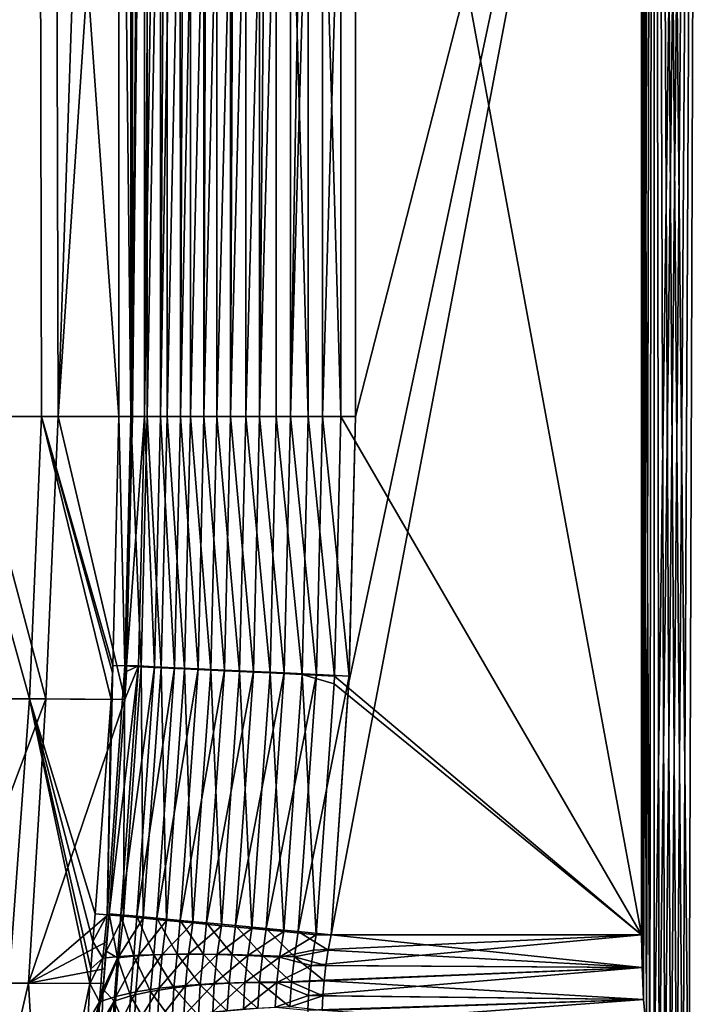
# Model space of a CAD drawing. Header units: millimetres. Extents: x -17.6 to 34.9, y -55.1 to 0.
# Tile 87 of 94: x 14.5 to 17.4, y -14.3 to -10.1. Entities that reach past the tile are written whole.
import ezdxf

# ---------------------------------------------------------------- set-up
doc = ezdxf.new("R2010")
doc.units = ezdxf.units.MM
doc.header["$LTSCALE"] = 38.447787
for name, color, linetype in [('14', 7, 'CONTINUOUS'), ('30', 7, 'CONTINUOUS'), ('31', 7, 'CONTINUOUS'), ('33', 7, 'CONTINUOUS'), ('36', 7, 'CONTINUOUS'), ('37', 7, 'CONTINUOUS'), ('4', 7, 'CONTINUOUS'), ('41', 7, 'CONTINUOUS'), ('44', 7, 'CONTINUOUS'), ('45', 7, 'CONTINUOUS'), ('6', 7, 'CONTINUOUS'), ('8', 7, 'CONTINUOUS'), ('9', 7, 'CONTINUOUS')]:
    doc.layers.add(name, color=color, linetype=linetype)

msp = doc.modelspace()

# ---------------------------------------------------------------- linework, layer by layer
at = {"layer": '14', "linetype": 'Continuous'}
for points in [[(14.1776, -11.7793, 6.5271), (14.1013, -12.9887, 6.6161), (14.515, -12.9887, 5.6678), (14.1776, -11.7793, 6.5271)], [(14.5665, -11.7793, 5.6217), (14.1776, -11.7793, 6.5271), (14.515, -12.9887, 5.6678), (14.5665, -11.7793, 5.6217)], [(14.2617, -11.7793, -6.544), (14.5852, -12.9887, -5.6878), (14.1816, -12.9887, -6.6448), (14.2617, -11.7793, -6.544)], [(14.2617, -11.7793, -6.544), (14.6382, -11.7793, -5.6358), (14.5852, -12.9887, -5.6878), (14.2617, -11.7793, -6.544)], [(14.5665, -11.7793, 5.6217), (14.515, -12.9887, 5.6678), (14.8651, -12.9917, 4.6935), (14.5665, -11.7793, 5.6217)], [(14.8978, -11.7793, 4.6937), (14.5665, -11.7793, 5.6217), (14.8724, -12.8466, 4.6936), (14.8978, -11.7793, 4.6937)], [(14.5665, -11.7793, 5.6217), (14.8651, -12.9917, 4.6935), (14.8709, -12.8778, 4.6935), (14.5665, -11.7793, 5.6217)], [(14.8724, -12.8466, 4.6936), (14.5665, -11.7793, 5.6217), (14.8709, -12.8778, 4.6935), (14.8724, -12.8466, 4.6936)], [(14.6382, -11.7793, -5.6358), (14.9244, -12.9913, -4.7055), (14.5852, -12.9887, -5.6878), (14.6382, -11.7793, -5.6358)], [(14.6382, -11.7793, -5.6358), (14.9569, -11.7793, -4.7057), (14.9244, -12.9913, -4.7055), (14.6382, -11.7793, -5.6358)], [(14.9244, -12.9913, -4.7055), (14.9569, -11.7793, -4.7057), (14.9317, -12.8463, -4.7056), (14.9244, -12.9913, -4.7055)], [(14.9305, -12.8717, -4.7056), (14.9244, -12.9913, -4.7055), (14.9317, -12.8463, -4.7056), (14.9305, -12.8717, -4.7056)], [(14.1013, -12.9887, 6.6161), (14.4267, -14.2083, 5.6347), (14.515, -12.9887, 5.6678), (14.1013, -12.9887, 6.6161)], [(14.1816, -12.9887, -6.6448), (14.5852, -12.9887, -5.6878), (14.1283, -14.2083, -6.5349), (14.1816, -12.9887, -6.6448)], [(14.1283, -14.2083, -6.5349), (14.5852, -12.9887, -5.6878), (14.5108, -14.2083, -5.6183), (14.1283, -14.2083, -6.5349)], [(14.4267, -14.2083, 5.6347), (14.7737, -14.2091, 4.6696), (14.515, -12.9887, 5.6678), (14.4267, -14.2083, 5.6347)], [(14.5852, -12.9887, -5.6878), (14.9244, -12.9913, -4.7055), (14.5108, -14.2083, -5.6183), (14.5852, -12.9887, -5.6878)], [(14.9244, -12.9913, -4.7055), (14.8562, -13.9112, -4.7049), (14.5108, -14.2083, -5.6183), (14.9244, -12.9913, -4.7055)], [(14.515, -12.9887, 5.6678), (14.7737, -14.2091, 4.6696), (14.7777, -14.1464, 4.6782), (14.515, -12.9887, 5.6678)], [(14.8651, -12.9917, 4.6935), (14.515, -12.9887, 5.6678), (14.7966, -13.9112, 4.6929), (14.8651, -12.9917, 4.6935)], [(14.7966, -13.9112, 4.6929), (14.515, -12.9887, 5.6678), (14.7863, -14.0298, 4.6889), (14.7966, -13.9112, 4.6929)], [(14.7863, -14.0298, 4.6889), (14.515, -12.9887, 5.6678), (14.7777, -14.1464, 4.6782), (14.7863, -14.0298, 4.6889)], [(14.5108, -14.2083, -5.6183), (14.8562, -13.9112, -4.7049), (14.8458, -14.0299, -4.7009), (14.5108, -14.2083, -5.6183)], [(14.8371, -14.1467, -4.6902), (14.5108, -14.2083, -5.6183), (14.8458, -14.0299, -4.7009), (14.8371, -14.1467, -4.6902)], [(14.8331, -14.2091, -4.6817), (14.5108, -14.2083, -5.6183), (14.8371, -14.1467, -4.6902), (14.8331, -14.2091, -4.6817)], [(14.2267, -15.4214, -5.9099), (14.1283, -14.2083, -6.5349), (14.5108, -14.2083, -5.6183), (14.2267, -15.4214, -5.9099)], [(14.1663, -15.4214, 5.8557), (14.524, -15.4214, 4.9207), (14.4267, -14.2083, 5.6347), (14.1663, -15.4214, 5.8557)], [(14.5806, -15.4214, -4.9539), (14.2267, -15.4214, -5.9099), (14.5108, -14.2083, -5.6183), (14.5806, -15.4214, -4.9539)], [(14.4267, -14.2083, 5.6347), (14.524, -15.4214, 4.9207), (14.7737, -14.2091, 4.6696), (14.4267, -14.2083, 5.6347)], [(14.5806, -15.4214, -4.9539), (14.5108, -14.2083, -5.6183), (14.8331, -14.2091, -4.6817), (14.5806, -15.4214, -4.9539)], [(14.7737, -14.2091, 4.6696), (14.524, -15.4214, 4.9207), (14.7657, -14.3736, 4.637), (14.7737, -14.2091, 4.6696)], [(14.5806, -15.4214, -4.9539), (14.8331, -14.2091, -4.6817), (14.8316, -14.2338, -4.6777), (14.5806, -15.4214, -4.9539)], [(14.5806, -15.4214, -4.9539), (14.8316, -14.2338, -4.6777), (14.8247, -14.3744, -4.6489), (14.5806, -15.4214, -4.9539)]]:
    msp.add_3dface(points, dxfattribs=at)
at = {"layer": '30', "linetype": 'Continuous'}
for points in [[(14.8978, -7, 4.6937), (14.8978, -11.7793, 4.6937), (14.9498, -11.7793, 4.5639), (14.8978, -7, 4.6937)], [(14.8978, -7, 4.6937), (14.9498, -11.7793, 4.5639), (14.9494, -7, 4.5648), (14.8978, -7, 4.6937)], [(14.9494, -7, 4.5648), (14.9498, -11.7793, 4.5639), (15.0189, -7, 4.4433), (14.9494, -7, 4.5648)], [(14.9498, -11.7793, 4.5639), (15.0194, -11.7793, 4.4426), (15.0189, -7, 4.4433), (14.9498, -11.7793, 4.5639)], [(15.0189, -7, 4.4433), (15.0194, -11.7793, 4.4426), (15.1048, -7, 4.3328), (15.0189, -7, 4.4433)], [(15.0194, -11.7793, 4.4426), (15.1053, -11.7793, 4.3323), (15.1048, -7, 4.3328), (15.0194, -11.7793, 4.4426)], [(15.1048, -7, 4.3328), (15.1053, -11.7793, 4.3323), (15.2053, -7, 4.2353), (15.1048, -7, 4.3328)], [(15.1053, -11.7793, 4.3323), (15.2057, -11.7793, 4.235), (15.2053, -7, 4.2353), (15.1053, -11.7793, 4.3323)], [(15.2053, -7, 4.2353), (15.2057, -11.7793, 4.235), (15.3183, -7, 4.1528), (15.2053, -7, 4.2353)], [(15.2057, -11.7793, 4.235), (15.3187, -11.7793, 4.1526), (15.3183, -7, 4.1528), (15.2057, -11.7793, 4.235)], [(15.3183, -7, 4.1528), (15.3187, -11.7793, 4.1526), (15.4418, -7, 4.087), (15.3183, -7, 4.1528)], [(15.3187, -11.7793, 4.1526), (15.4421, -11.7793, 4.0868), (15.4418, -7, 4.087), (15.3187, -11.7793, 4.1526)], [(15.4418, -7, 4.087), (15.4421, -11.7793, 4.0868), (15.5733, -7, 4.039), (15.4418, -7, 4.087)], [(15.4421, -11.7793, 4.0868), (15.5734, -11.7793, 4.0389), (15.5733, -7, 4.039), (15.4421, -11.7793, 4.0868)], [(15.5734, -11.7793, 4.0389), (15.7102, -11.7793, 4.0098), (15.5733, -7, 4.039), (15.5734, -11.7793, 4.0389)], [(15.5733, -7, 4.039), (15.7102, -11.7793, 4.0098), (15.7102, -7, 4.0098), (15.5733, -7, 4.039)], [(15.8497, -11.7793, 4), (15.8497, -7, 4), (15.7102, -7, 4.0098), (15.8497, -11.7793, 4)], [(15.7102, -11.7793, 4.0098), (15.8497, -11.7793, 4), (15.7102, -7, 4.0098), (15.7102, -11.7793, 4.0098)]]:
    msp.add_3dface(points, dxfattribs=at)
at = {"layer": '31', "linetype": 'Continuous'}
for points in [[(14.8978, -11.7793, 4.6937), (14.8724, -12.8466, 4.6936), (14.9245, -12.8481, 4.5638), (14.8978, -11.7793, 4.6937)], [(14.9498, -11.7793, 4.5639), (14.8978, -11.7793, 4.6937), (14.9245, -12.8481, 4.5638), (14.9498, -11.7793, 4.5639)], [(14.9498, -11.7793, 4.5639), (14.9245, -12.8481, 4.5638), (14.994, -12.8515, 4.4425), (14.9498, -11.7793, 4.5639)], [(15.0194, -11.7793, 4.4426), (14.9498, -11.7793, 4.5639), (14.994, -12.8515, 4.4425), (15.0194, -11.7793, 4.4426)], [(15.0194, -11.7793, 4.4426), (14.994, -12.8515, 4.4425), (15.0798, -12.8555, 4.3322), (15.0194, -11.7793, 4.4426)], [(15.1053, -11.7793, 4.3323), (15.0194, -11.7793, 4.4426), (15.0798, -12.8555, 4.3322), (15.1053, -11.7793, 4.3323)], [(15.1053, -11.7793, 4.3323), (15.0798, -12.8555, 4.3322), (15.1801, -12.8603, 4.2349), (15.1053, -11.7793, 4.3323)], [(15.2057, -11.7793, 4.235), (15.1053, -11.7793, 4.3323), (15.1801, -12.8603, 4.2349), (15.2057, -11.7793, 4.235)], [(15.2057, -11.7793, 4.235), (15.1801, -12.8603, 4.2349), (15.2929, -12.8657, 4.1526), (15.2057, -11.7793, 4.235)], [(15.3187, -11.7793, 4.1526), (15.2057, -11.7793, 4.235), (15.2929, -12.8657, 4.1526), (15.3187, -11.7793, 4.1526)], [(15.3187, -11.7793, 4.1526), (15.2929, -12.8657, 4.1526), (15.4162, -12.8715, 4.0868), (15.3187, -11.7793, 4.1526)], [(15.4421, -11.7793, 4.0868), (15.3187, -11.7793, 4.1526), (15.4162, -12.8715, 4.0868), (15.4421, -11.7793, 4.0868)], [(15.4421, -11.7793, 4.0868), (15.4162, -12.8715, 4.0868), (15.5474, -12.8777, 4.0389), (15.4421, -11.7793, 4.0868)], [(15.5734, -11.7793, 4.0389), (15.4421, -11.7793, 4.0868), (15.5474, -12.8777, 4.0389), (15.5734, -11.7793, 4.0389)], [(15.5734, -11.7793, 4.0389), (15.5474, -12.8777, 4.0389), (15.684, -12.8842, 4.0098), (15.5734, -11.7793, 4.0389)], [(15.7102, -11.7793, 4.0098), (15.5734, -11.7793, 4.0389), (15.684, -12.8842, 4.0098), (15.7102, -11.7793, 4.0098)], [(15.8232, -12.8919, 4), (15.7102, -11.7793, 4.0098), (15.684, -12.8842, 4.0098), (15.8232, -12.8919, 4)], [(15.8232, -12.8919, 4), (15.8497, -11.7793, 4), (15.7102, -11.7793, 4.0098), (15.8232, -12.8919, 4)], [(14.8724, -12.8466, 4.6936), (14.8709, -12.8778, 4.6935), (14.8482, -13.9146, 4.564), (14.8724, -12.8466, 4.6936)], [(14.9245, -12.8481, 4.5638), (14.8724, -12.8466, 4.6936), (14.8482, -13.9146, 4.564), (14.9245, -12.8481, 4.5638)], [(14.9176, -13.9212, 4.4427), (14.9245, -12.8481, 4.5638), (14.8482, -13.9146, 4.564), (14.9176, -13.9212, 4.4427)], [(14.994, -12.8515, 4.4425), (14.9245, -12.8481, 4.5638), (14.9176, -13.9212, 4.4427), (14.994, -12.8515, 4.4425)], [(15.003, -13.9294, 4.3323), (14.994, -12.8515, 4.4425), (14.9176, -13.9212, 4.4427), (15.003, -13.9294, 4.3323)], [(15.0798, -12.8555, 4.3322), (14.994, -12.8515, 4.4425), (15.003, -13.9294, 4.3323), (15.0798, -12.8555, 4.3322)], [(15.103, -13.9389, 4.235), (15.0798, -12.8555, 4.3322), (15.003, -13.9294, 4.3323), (15.103, -13.9389, 4.235)], [(15.1801, -12.8603, 4.2349), (15.0798, -12.8555, 4.3322), (15.103, -13.9389, 4.235), (15.1801, -12.8603, 4.2349)], [(15.2156, -13.9496, 4.1526), (15.1801, -12.8603, 4.2349), (15.103, -13.9389, 4.235), (15.2156, -13.9496, 4.1526)], [(15.2929, -12.8657, 4.1526), (15.1801, -12.8603, 4.2349), (15.2156, -13.9496, 4.1526), (15.2929, -12.8657, 4.1526)], [(15.3384, -13.9613, 4.0868), (15.2929, -12.8657, 4.1526), (15.2156, -13.9496, 4.1526), (15.3384, -13.9613, 4.0868)], [(15.4162, -12.8715, 4.0868), (15.2929, -12.8657, 4.1526), (15.3384, -13.9613, 4.0868), (15.4162, -12.8715, 4.0868)], [(15.4692, -13.9738, 4.0389), (15.4162, -12.8715, 4.0868), (15.3384, -13.9613, 4.0868), (15.4692, -13.9738, 4.0389)], [(15.5474, -12.8777, 4.0389), (15.4162, -12.8715, 4.0868), (15.4692, -13.9738, 4.0389), (15.5474, -12.8777, 4.0389)], [(14.8709, -12.8778, 4.6935), (14.8651, -12.9917, 4.6935), (14.8482, -13.9146, 4.564), (14.8709, -12.8778, 4.6935)], [(15.6054, -13.9868, 4.0098), (15.5474, -12.8777, 4.0389), (15.4692, -13.9738, 4.0389), (15.6054, -13.9868, 4.0098)], [(15.684, -12.8842, 4.0098), (15.5474, -12.8777, 4.0389), (15.6054, -13.9868, 4.0098), (15.684, -12.8842, 4.0098)], [(15.7449, -14, 4), (15.684, -12.8842, 4.0098), (15.6054, -13.9868, 4.0098), (15.7449, -14, 4)], [(15.7449, -14, 4), (15.8216, -12.925, 4), (15.684, -12.8842, 4.0098), (15.7449, -14, 4)], [(15.8216, -12.925, 4), (15.8232, -12.8919, 4), (15.684, -12.8842, 4.0098), (15.8216, -12.925, 4)], [(14.8651, -12.9917, 4.6935), (14.7966, -13.9112, 4.6929), (14.8482, -13.9146, 4.564), (14.8651, -12.9917, 4.6935)]]:
    msp.add_3dface(points, dxfattribs=at)
at = {"layer": '33', "linetype": 'Continuous'}
for points in [[(15.8082, -14, -4), (17.1417, -14.1404, -3.9903), (15.7959, -14.0663, -3.9978), (15.8082, -14, -4)], [(17.1394, -14, -4), (17.1417, -14.1404, -3.9903), (15.8082, -14, -4), (17.1394, -14, -4)], [(15.7959, -14.0663, -3.9978), (17.1417, -14.1404, -3.9903), (15.7864, -14.1322, -3.9912), (15.7959, -14.0663, -3.9978)], [(15.7864, -14.1322, -3.9912), (17.1417, -14.1404, -3.9903), (15.7789, -14.1974, -3.9803), (15.7864, -14.1322, -3.9912)], [(17.1417, -14.1404, -3.9903), (17.1486, -14.2776, -3.9606), (15.7789, -14.1974, -3.9803), (17.1417, -14.1404, -3.9903)], [(15.7789, -14.1974, -3.9803), (17.1486, -14.2776, -3.9606), (15.7735, -14.2615, -3.9652), (15.7789, -14.1974, -3.9803)], [(15.7735, -14.2615, -3.9652), (17.1486, -14.2776, -3.9606), (15.7701, -14.3244, -3.9459), (15.7735, -14.2615, -3.9652)], [(17.1486, -14.2776, -3.9606), (17.1601, -14.413, -3.9104), (15.7701, -14.3244, -3.9459), (17.1486, -14.2776, -3.9606)]]:
    msp.add_3dface(points, dxfattribs=at)
at = {"layer": '36', "linetype": 'Continuous'}
for points in [[(14.9317, -12.8463, -4.7056), (14.9569, -11.7793, -4.7057), (15.0079, -11.7793, -4.574), (14.9317, -12.8463, -4.7056)], [(14.9317, -12.8463, -4.7056), (15.0079, -11.7793, -4.574), (14.9827, -12.8481, -4.5739), (14.9317, -12.8463, -4.7056)], [(14.9827, -12.8481, -4.5739), (15.0079, -11.7793, -4.574), (15.0517, -12.8514, -4.4507), (14.9827, -12.8481, -4.5739)], [(15.0079, -11.7793, -4.574), (15.077, -11.7793, -4.4508), (15.0517, -12.8514, -4.4507), (15.0079, -11.7793, -4.574)], [(15.0517, -12.8514, -4.4507), (15.077, -11.7793, -4.4508), (15.1373, -12.8554, -4.3385), (15.0517, -12.8514, -4.4507)], [(15.077, -11.7793, -4.4508), (15.1627, -11.7793, -4.3386), (15.1373, -12.8554, -4.3385), (15.077, -11.7793, -4.4508)], [(15.1373, -12.8554, -4.3385), (15.1627, -11.7793, -4.3386), (15.2378, -12.8602, -4.2394), (15.1373, -12.8554, -4.3385)], [(15.1627, -11.7793, -4.3386), (15.2633, -11.7793, -4.2395), (15.2378, -12.8602, -4.2394), (15.1627, -11.7793, -4.3386)], [(15.2378, -12.8602, -4.2394), (15.2633, -11.7793, -4.2395), (15.3513, -12.8656, -4.1556), (15.2378, -12.8602, -4.2394)], [(15.2633, -11.7793, -4.2395), (15.3769, -11.7793, -4.1556), (15.3513, -12.8656, -4.1556), (15.2633, -11.7793, -4.2395)], [(15.3513, -12.8656, -4.1556), (15.3769, -11.7793, -4.1556), (15.4754, -12.8714, -4.0885), (15.3513, -12.8656, -4.1556)], [(15.3769, -11.7793, -4.1556), (15.5012, -11.7793, -4.0886), (15.4754, -12.8714, -4.0885), (15.3769, -11.7793, -4.1556)], [(15.4754, -12.8714, -4.0885), (15.5012, -11.7793, -4.0886), (15.6078, -12.8777, -4.0397), (15.4754, -12.8714, -4.0885)], [(15.5012, -11.7793, -4.0886), (15.6337, -11.7793, -4.0397), (15.6078, -12.8777, -4.0397), (15.5012, -11.7793, -4.0886)], [(15.6078, -12.8777, -4.0397), (15.6337, -11.7793, -4.0397), (15.7457, -12.8842, -4.01), (15.6078, -12.8777, -4.0397)], [(15.6337, -11.7793, -4.0397), (15.7718, -11.7793, -4.01), (15.7457, -12.8842, -4.01), (15.6337, -11.7793, -4.0397)], [(15.7718, -11.7793, -4.01), (15.8863, -12.8915, -4), (15.7457, -12.8842, -4.01), (15.7718, -11.7793, -4.01)], [(15.9127, -11.7793, -4), (15.8863, -12.8915, -4), (15.7718, -11.7793, -4.01), (15.9127, -11.7793, -4)], [(14.8562, -13.9112, -4.7049), (14.9244, -12.9913, -4.7055), (14.9827, -12.8481, -4.5739), (14.8562, -13.9112, -4.7049)], [(14.8562, -13.9112, -4.7049), (14.9827, -12.8481, -4.5739), (14.9071, -13.9146, -4.5735), (14.8562, -13.9112, -4.7049)], [(14.9827, -12.8481, -4.5739), (15.0517, -12.8514, -4.4507), (14.9071, -13.9146, -4.5735), (14.9827, -12.8481, -4.5739)], [(14.9071, -13.9146, -4.5735), (15.0517, -12.8514, -4.4507), (14.9758, -13.9211, -4.4504), (14.9071, -13.9146, -4.5735)], [(14.9244, -12.9913, -4.7055), (14.9305, -12.8717, -4.7056), (14.9827, -12.8481, -4.5739), (14.9244, -12.9913, -4.7055)], [(14.9305, -12.8717, -4.7056), (14.9317, -12.8463, -4.7056), (14.9827, -12.8481, -4.5739), (14.9305, -12.8717, -4.7056)], [(15.0517, -12.8514, -4.4507), (15.1373, -12.8554, -4.3385), (14.9758, -13.9211, -4.4504), (15.0517, -12.8514, -4.4507)], [(14.9758, -13.9211, -4.4504), (15.1373, -12.8554, -4.3385), (15.0612, -13.9292, -4.3383), (14.9758, -13.9211, -4.4504)], [(15.1373, -12.8554, -4.3385), (15.2378, -12.8602, -4.2394), (15.0612, -13.9292, -4.3383), (15.1373, -12.8554, -4.3385)], [(15.0612, -13.9292, -4.3383), (15.2378, -12.8602, -4.2394), (15.1614, -13.9387, -4.2393), (15.0612, -13.9292, -4.3383)], [(15.2378, -12.8602, -4.2394), (15.3513, -12.8656, -4.1556), (15.1614, -13.9387, -4.2393), (15.2378, -12.8602, -4.2394)], [(15.1614, -13.9387, -4.2393), (15.3513, -12.8656, -4.1556), (15.2744, -13.9494, -4.1555), (15.1614, -13.9387, -4.2393)], [(15.3513, -12.8656, -4.1556), (15.4754, -12.8714, -4.0885), (15.2744, -13.9494, -4.1555), (15.3513, -12.8656, -4.1556)], [(15.2744, -13.9494, -4.1555), (15.4754, -12.8714, -4.0885), (15.3981, -13.9611, -4.0885), (15.2744, -13.9494, -4.1555)], [(15.4754, -12.8714, -4.0885), (15.6078, -12.8777, -4.0397), (15.3981, -13.9611, -4.0885), (15.4754, -12.8714, -4.0885)], [(15.3981, -13.9611, -4.0885), (15.6078, -12.8777, -4.0397), (15.53, -13.9737, -4.0397), (15.3981, -13.9611, -4.0885)], [(15.6078, -12.8777, -4.0397), (15.7457, -12.8842, -4.01), (15.53, -13.9737, -4.0397), (15.6078, -12.8777, -4.0397)], [(15.53, -13.9737, -4.0397), (15.7457, -12.8842, -4.01), (15.6674, -13.9867, -4.01), (15.53, -13.9737, -4.0397)], [(15.7457, -12.8842, -4.01), (15.8863, -12.8915, -4), (15.6674, -13.9867, -4.01), (15.7457, -12.8842, -4.01)], [(15.8863, -12.8915, -4), (15.8082, -14, -4), (15.6674, -13.9867, -4.01), (15.8863, -12.8915, -4)], [(15.8082, -14, -4), (15.8863, -12.8915, -4), (15.885, -12.9184, -4), (15.8082, -14, -4)]]:
    msp.add_3dface(points, dxfattribs=at)
at = {"layer": '37', "linetype": 'Continuous'}
for points in [[(14.9569, -11.7793, -4.7057), (14.9569, -7, -4.7057), (14.9929, -7, -4.6074), (14.9569, -11.7793, -4.7057)], [(15.0079, -11.7793, -4.574), (14.9569, -11.7793, -4.7057), (15.0071, -7, -4.5758), (15.0079, -11.7793, -4.574)], [(15.0071, -7, -4.5758), (14.9569, -11.7793, -4.7057), (14.9929, -7, -4.6074), (15.0071, -7, -4.5758)], [(15.0418, -7, -4.5084), (15.0079, -11.7793, -4.574), (15.0071, -7, -4.5758), (15.0418, -7, -4.5084)], [(15.077, -11.7793, -4.4508), (15.0079, -11.7793, -4.574), (15.0752, -7, -4.4534), (15.077, -11.7793, -4.4508)], [(15.0752, -7, -4.4534), (15.0079, -11.7793, -4.574), (15.0418, -7, -4.5084), (15.0752, -7, -4.4534)], [(15.1047, -7, -4.4108), (15.077, -11.7793, -4.4508), (15.0752, -7, -4.4534), (15.1047, -7, -4.4108)], [(15.1627, -11.7793, -4.3386), (15.077, -11.7793, -4.4508), (15.1605, -7, -4.341), (15.1627, -11.7793, -4.3386)], [(15.1605, -7, -4.341), (15.077, -11.7793, -4.4508), (15.1047, -7, -4.4108), (15.1605, -7, -4.341)], [(15.1832, -7, -4.3159), (15.1627, -11.7793, -4.3386), (15.1605, -7, -4.341), (15.1832, -7, -4.3159)], [(15.2633, -11.7793, -4.2395), (15.1627, -11.7793, -4.3386), (15.2614, -7, -4.2412), (15.2633, -11.7793, -4.2395)], [(15.2614, -7, -4.2412), (15.1627, -11.7793, -4.3386), (15.1832, -7, -4.3159), (15.2614, -7, -4.2412)], [(15.2798, -7, -4.2257), (15.2633, -11.7793, -4.2395), (15.2614, -7, -4.2412), (15.2798, -7, -4.2257)], [(15.3769, -11.7793, -4.1556), (15.2633, -11.7793, -4.2395), (15.3752, -7, -4.1567), (15.3769, -11.7793, -4.1556)], [(15.3752, -7, -4.1567), (15.2633, -11.7793, -4.2395), (15.2798, -7, -4.2257), (15.3752, -7, -4.1567)], [(15.3992, -7, -4.1419), (15.3769, -11.7793, -4.1556), (15.3752, -7, -4.1567), (15.3992, -7, -4.1419)], [(15.5012, -11.7793, -4.0886), (15.3769, -11.7793, -4.1556), (15.4998, -7, -4.0892), (15.5012, -11.7793, -4.0886)], [(15.4998, -7, -4.0892), (15.3769, -11.7793, -4.1556), (15.3992, -7, -4.1419), (15.4998, -7, -4.0892)], [(15.5456, -7, -4.0698), (15.5012, -11.7793, -4.0886), (15.4998, -7, -4.0892), (15.5456, -7, -4.0698)], [(15.6337, -11.7793, -4.0397), (15.5012, -11.7793, -4.0886), (15.6327, -7, -4.04), (15.6337, -11.7793, -4.0397)], [(15.6327, -7, -4.04), (15.5012, -11.7793, -4.0886), (15.5456, -7, -4.0698), (15.6327, -7, -4.04)], [(15.7166, -7, -4.0194), (15.6337, -11.7793, -4.0397), (15.6327, -7, -4.04), (15.7166, -7, -4.0194)], [(15.7718, -11.7793, -4.01), (15.6337, -11.7793, -4.0397), (15.7712, -7, -4.0101), (15.7718, -11.7793, -4.01)], [(15.7712, -7, -4.0101), (15.6337, -11.7793, -4.0397), (15.7166, -7, -4.0194), (15.7712, -7, -4.0101)], [(15.9127, -7, -4), (15.7718, -11.7793, -4.01), (15.7712, -7, -4.0101), (15.9127, -7, -4)], [(15.9127, -7, -4), (15.9127, -11.7793, -4), (15.7718, -11.7793, -4.01), (15.9127, -7, -4)]]:
    msp.add_3dface(points, dxfattribs=at)
at = {"layer": '4', "linetype": 'Continuous'}
for points in [[(17.1394, -7, -4), (17.1924, 0, -3.7652), (17.1394, -14, -4), (17.1394, -7, -4)], [(17.1394, -14, -4), (17.1924, 0, -3.7652), (17.1417, -14.1404, -3.9903), (17.1394, -14, -4)], [(17.1924, 0, 3.7652), (17.1394, -7, 4), (17.1754, -14.5388, 3.8425), (17.1924, 0, 3.7652)], [(17.1417, -14.1404, -3.9903), (17.1924, 0, -3.7652), (17.1486, -14.2776, -3.9606), (17.1417, -14.1404, -3.9903)], [(17.1486, -14.2776, -3.9606), (17.1924, 0, -3.7652), (17.1601, -14.413, -3.9104), (17.1486, -14.2776, -3.9606)], [(17.1601, -14.413, -3.9104), (17.1924, 0, -3.7652), (17.1754, -14.5388, -3.8425), (17.1601, -14.413, -3.9104)], [(17.1754, -14.5388, -3.8425), (17.1924, 0, -3.7652), (17.1943, -14.6531, -3.7572), (17.1754, -14.5388, -3.8425)], [(17.1943, -14.6531, 3.7572), (17.1924, 0, 3.7652), (17.1754, -14.5388, 3.8425), (17.1943, -14.6531, 3.7572)], [(17.1924, 0, -3.7652), (17.3918, 0, -2.6992), (17.1943, -14.6531, -3.7572), (17.1924, 0, -3.7652)], [(17.3918, 0, 2.6992), (17.1924, 0, 3.7652), (17.3424, -15, 3), (17.3918, 0, 2.6992)], [(17.3424, -15, 3), (17.1924, 0, 3.7652), (17.3171, -14.9898, 3.1431), (17.3424, -15, 3)], [(17.3171, -14.9898, 3.1431), (17.1924, 0, 3.7652), (17.2913, -14.9594, 3.2819), (17.3171, -14.9898, 3.1431)], [(17.2913, -14.9594, 3.2819), (17.1924, 0, 3.7652), (17.2649, -14.9082, 3.4179), (17.2913, -14.9594, 3.2819)], [(17.2649, -14.9082, 3.4179), (17.1924, 0, 3.7652), (17.2396, -14.8393, 3.5437), (17.2649, -14.9082, 3.4179)], [(17.2396, -14.8393, 3.5437), (17.1924, 0, 3.7652), (17.2158, -14.7535, 3.6575), (17.2396, -14.8393, 3.5437)], [(17.2158, -14.7535, 3.6575), (17.1924, 0, 3.7652), (17.1943, -14.6531, 3.7572), (17.2158, -14.7535, 3.6575)], [(17.1943, -14.6531, -3.7572), (17.3918, 0, -2.6992), (17.2158, -14.7535, -3.6575), (17.1943, -14.6531, -3.7572)], [(17.2158, -14.7535, -3.6575), (17.3918, 0, -2.6992), (17.2396, -14.8393, -3.5437), (17.2158, -14.7535, -3.6575)], [(17.2396, -14.8393, -3.5437), (17.3918, 0, -2.6992), (17.2649, -14.9082, -3.4179), (17.2396, -14.8393, -3.5437)], [(17.2649, -14.9082, -3.4179), (17.3918, 0, -2.6992), (17.2913, -14.9594, -3.2819), (17.2649, -14.9082, -3.4179)], [(17.2913, -14.9594, -3.2819), (17.3918, 0, -2.6992), (17.3171, -14.9898, -3.1431), (17.2913, -14.9594, -3.2819)], [(17.3918, 0, -2.6992), (17.3424, -15, -3), (17.3171, -14.9898, -3.1431), (17.3918, 0, -2.6992)], [(17.3918, 0, -2.6992), (17.4855, -15, -2.0039), (17.3424, -15, -3), (17.3918, 0, -2.6992)], [(17.3918, 0, 2.6992), (17.3424, -15, 3), (17.4855, -15, 2.0043), (17.3918, 0, 2.6992)], [(17.3918, 0, -2.6992), (17.5247, 0, -1.6245), (17.4855, -15, -2.0039), (17.3918, 0, -2.6992)], [(17.5247, 0, 1.6245), (17.3918, 0, 2.6992), (17.4855, -15, 2.0043), (17.5247, 0, 1.6245)], [(17.1394, -7, 4), (17.1394, -14, 4), (17.1417, -14.1404, 3.9903), (17.1394, -7, 4)], [(17.1754, -14.5388, 3.8425), (17.1394, -7, 4), (17.1601, -14.413, 3.9104), (17.1754, -14.5388, 3.8425)], [(17.1601, -14.413, 3.9104), (17.1394, -7, 4), (17.1486, -14.2776, 3.9606), (17.1601, -14.413, 3.9104)], [(17.1486, -14.2776, 3.9606), (17.1394, -7, 4), (17.1417, -14.1404, 3.9903), (17.1486, -14.2776, 3.9606)]]:
    msp.add_3dface(points, dxfattribs=at)
at = {"layer": '41', "linetype": 'Continuous'}
for points in [[(17.1417, -14.1404, 3.9903), (17.1394, -14, 4), (15.7232, -14.132, 3.9913), (17.1417, -14.1404, 3.9903)], [(15.7232, -14.132, 3.9913), (17.1394, -14, 4), (15.7326, -14.0662, 3.9978), (15.7232, -14.132, 3.9913)], [(17.1394, -14, 4), (15.7449, -14, 4), (15.7326, -14.0662, 3.9978), (17.1394, -14, 4)], [(15.7159, -14.1971, 3.9804), (17.1417, -14.1404, 3.9903), (15.7232, -14.132, 3.9913), (15.7159, -14.1971, 3.9804)], [(17.1486, -14.2776, 3.9606), (17.1417, -14.1404, 3.9903), (15.7108, -14.2611, 3.9653), (17.1486, -14.2776, 3.9606)], [(15.7108, -14.2611, 3.9653), (17.1417, -14.1404, 3.9903), (15.7159, -14.1971, 3.9804), (15.7108, -14.2611, 3.9653)], [(15.708, -14.3239, 3.9461), (17.1486, -14.2776, 3.9606), (15.7108, -14.2611, 3.9653), (15.708, -14.3239, 3.9461)], [(17.1601, -14.413, 3.9104), (17.1486, -14.2776, 3.9606), (15.7073, -14.3851, 3.9229), (17.1601, -14.413, 3.9104)], [(15.7073, -14.3851, 3.9229), (17.1486, -14.2776, 3.9606), (15.708, -14.3239, 3.9461), (15.7073, -14.3851, 3.9229)]]:
    msp.add_3dface(points, dxfattribs=at)
at = {"layer": '44', "linetype": 'Continuous'}
for points in [[(14.8458, -14.0299, -4.7009), (14.8562, -13.9112, -4.7049), (14.844, -14.0705, -4.6939), (14.8458, -14.0299, -4.7009)], [(14.844, -14.0705, -4.6939), (14.8562, -13.9112, -4.7049), (14.8925, -14.0998, -4.5621), (14.844, -14.0705, -4.6939)], [(14.8562, -13.9112, -4.7049), (14.9071, -13.9146, -4.5735), (14.8925, -14.0998, -4.5621), (14.8562, -13.9112, -4.7049)], [(14.8925, -14.0998, -4.5621), (14.9071, -13.9146, -4.5735), (14.962, -14.092, -4.4409), (14.8925, -14.0998, -4.5621)], [(14.9071, -13.9146, -4.5735), (14.9758, -13.9211, -4.4504), (14.962, -14.092, -4.4409), (14.9071, -13.9146, -4.5735)], [(14.9758, -13.9211, -4.4504), (15.0477, -14.0866, -4.3305), (14.962, -14.092, -4.4409), (14.9758, -13.9211, -4.4504)], [(14.9758, -13.9211, -4.4504), (15.0612, -13.9292, -4.3383), (15.0477, -14.0866, -4.3305), (14.9758, -13.9211, -4.4504)], [(15.0612, -13.9292, -4.3383), (15.1478, -14.0835, -4.233), (15.0477, -14.0866, -4.3305), (15.0612, -13.9292, -4.3383)], [(15.0612, -13.9292, -4.3383), (15.1614, -13.9387, -4.2393), (15.1478, -14.0835, -4.233), (15.0612, -13.9292, -4.3383)], [(15.1614, -13.9387, -4.2393), (15.2606, -14.0829, -4.1502), (15.1478, -14.0835, -4.233), (15.1614, -13.9387, -4.2393)], [(15.1614, -13.9387, -4.2393), (15.2744, -13.9494, -4.1555), (15.2606, -14.0829, -4.1502), (15.1614, -13.9387, -4.2393)], [(15.2744, -13.9494, -4.1555), (15.3837, -14.0847, -4.0839), (15.2606, -14.0829, -4.1502), (15.2744, -13.9494, -4.1555)], [(15.2744, -13.9494, -4.1555), (15.3981, -13.9611, -4.0885), (15.3837, -14.0847, -4.0839), (15.2744, -13.9494, -4.1555)], [(15.3981, -13.9611, -4.0885), (15.5147, -14.0889, -4.0352), (15.3837, -14.0847, -4.0839), (15.3981, -13.9611, -4.0885)], [(15.3981, -13.9611, -4.0885), (15.53, -13.9737, -4.0397), (15.5147, -14.0889, -4.0352), (15.3981, -13.9611, -4.0885)], [(15.53, -13.9737, -4.0397), (15.6512, -14.0955, -4.0052), (15.5147, -14.0889, -4.0352), (15.53, -13.9737, -4.0397)], [(15.53, -13.9737, -4.0397), (15.6674, -13.9867, -4.01), (15.6512, -14.0955, -4.0052), (15.53, -13.9737, -4.0397)], [(15.6674, -13.9867, -4.01), (15.7959, -14.0663, -3.9978), (15.6512, -14.0955, -4.0052), (15.6674, -13.9867, -4.01)], [(15.8082, -14, -4), (15.7959, -14.0663, -3.9978), (15.6674, -13.9867, -4.01), (15.8082, -14, -4)], [(14.8371, -14.1467, -4.6902), (14.8458, -14.0299, -4.7009), (14.844, -14.0705, -4.6939), (14.8371, -14.1467, -4.6902)], [(14.8316, -14.2338, -4.6777), (14.8331, -14.2091, -4.6817), (14.844, -14.0705, -4.6939), (14.8316, -14.2338, -4.6777)], [(14.8316, -14.2338, -4.6777), (14.844, -14.0705, -4.6939), (14.8925, -14.0998, -4.5621), (14.8316, -14.2338, -4.6777)], [(14.8331, -14.2091, -4.6817), (14.8371, -14.1467, -4.6902), (14.844, -14.0705, -4.6939), (14.8331, -14.2091, -4.6817)], [(14.8925, -14.0998, -4.5621), (14.962, -14.092, -4.4409), (14.9485, -14.2624, -4.4192), (14.8925, -14.0998, -4.5621)], [(14.962, -14.092, -4.4409), (15.0342, -14.2434, -4.3103), (14.9485, -14.2624, -4.4192), (14.962, -14.092, -4.4409)], [(15.0477, -14.0866, -4.3305), (15.0342, -14.2434, -4.3103), (14.962, -14.092, -4.4409), (15.0477, -14.0866, -4.3305)], [(15.0477, -14.0866, -4.3305), (15.1346, -14.2277, -4.2142), (15.0342, -14.2434, -4.3103), (15.0477, -14.0866, -4.3305)], [(15.1478, -14.0835, -4.233), (15.1346, -14.2277, -4.2142), (15.0477, -14.0866, -4.3305), (15.1478, -14.0835, -4.233)], [(15.1478, -14.0835, -4.233), (15.2475, -14.2156, -4.1325), (15.1346, -14.2277, -4.2142), (15.1478, -14.0835, -4.233)], [(15.2606, -14.0829, -4.1502), (15.2475, -14.2156, -4.1325), (15.1478, -14.0835, -4.233), (15.2606, -14.0829, -4.1502)], [(15.2606, -14.0829, -4.1502), (15.3707, -14.2075, -4.067), (15.2475, -14.2156, -4.1325), (15.2606, -14.0829, -4.1502)], [(15.3837, -14.0847, -4.0839), (15.3707, -14.2075, -4.067), (15.2606, -14.0829, -4.1502), (15.3837, -14.0847, -4.0839)], [(15.3837, -14.0847, -4.0839), (15.502, -14.2035, -4.0188), (15.3707, -14.2075, -4.067), (15.3837, -14.0847, -4.0839)], [(15.5147, -14.0889, -4.0352), (15.502, -14.2035, -4.0188), (15.3837, -14.0847, -4.0839), (15.5147, -14.0889, -4.0352)], [(15.5147, -14.0889, -4.0352), (15.6386, -14.2037, -3.989), (15.502, -14.2035, -4.0188), (15.5147, -14.0889, -4.0352)], [(15.6512, -14.0955, -4.0052), (15.6386, -14.2037, -3.989), (15.5147, -14.0889, -4.0352), (15.6512, -14.0955, -4.0052)], [(15.6512, -14.0955, -4.0052), (15.7789, -14.1974, -3.9803), (15.6386, -14.2037, -3.989), (15.6512, -14.0955, -4.0052)], [(15.7959, -14.0663, -3.9978), (15.7864, -14.1322, -3.9912), (15.6512, -14.0955, -4.0052), (15.7959, -14.0663, -3.9978)], [(15.7864, -14.1322, -3.9912), (15.7789, -14.1974, -3.9803), (15.6512, -14.0955, -4.0052), (15.7864, -14.1322, -3.9912)], [(14.8789, -14.2845, -4.5385), (14.8316, -14.2338, -4.6777), (14.8925, -14.0998, -4.5621), (14.8789, -14.2845, -4.5385)], [(14.8789, -14.2845, -4.5385), (14.8925, -14.0998, -4.5621), (14.9485, -14.2624, -4.4192), (14.8789, -14.2845, -4.5385)], [(15.2475, -14.2156, -4.1325), (15.2399, -14.3459, -4.0995), (15.1346, -14.2277, -4.2142), (15.2475, -14.2156, -4.1325)], [(15.2475, -14.2156, -4.1325), (15.3633, -14.3281, -4.0362), (15.2399, -14.3459, -4.0995), (15.2475, -14.2156, -4.1325)], [(15.3707, -14.2075, -4.067), (15.3633, -14.3281, -4.0362), (15.2475, -14.2156, -4.1325), (15.3707, -14.2075, -4.067)], [(15.3707, -14.2075, -4.067), (15.4946, -14.3159, -3.9897), (15.3633, -14.3281, -4.0362), (15.3707, -14.2075, -4.067)], [(15.502, -14.2035, -4.0188), (15.4946, -14.3159, -3.9897), (15.3707, -14.2075, -4.067), (15.502, -14.2035, -4.0188)], [(15.502, -14.2035, -4.0188), (15.6314, -14.3096, -3.9611), (15.4946, -14.3159, -3.9897), (15.502, -14.2035, -4.0188)], [(15.6386, -14.2037, -3.989), (15.6314, -14.3096, -3.9611), (15.502, -14.2035, -4.0188), (15.6386, -14.2037, -3.989)], [(15.6386, -14.2037, -3.989), (15.7735, -14.2615, -3.9652), (15.6314, -14.3096, -3.9611), (15.6386, -14.2037, -3.989)], [(15.7789, -14.1974, -3.9803), (15.7735, -14.2615, -3.9652), (15.6386, -14.2037, -3.989), (15.7789, -14.1974, -3.9803)], [(14.8247, -14.3744, -4.6489), (14.8316, -14.2338, -4.6777), (14.8789, -14.2845, -4.5385), (14.8247, -14.3744, -4.6489)], [(14.8789, -14.2845, -4.5385), (14.9485, -14.2624, -4.4192), (14.9406, -14.4296, -4.3774), (14.8789, -14.2845, -4.5385)], [(14.9485, -14.2624, -4.4192), (15.0265, -14.3972, -4.2718), (14.9406, -14.4296, -4.3774), (14.9485, -14.2624, -4.4192)], [(15.0342, -14.2434, -4.3103), (15.0265, -14.3972, -4.2718), (14.9485, -14.2624, -4.4192), (15.0342, -14.2434, -4.3103)], [(15.0342, -14.2434, -4.3103), (15.1269, -14.3691, -4.1786), (15.0265, -14.3972, -4.2718), (15.0342, -14.2434, -4.3103)], [(15.1346, -14.2277, -4.2142), (15.1269, -14.3691, -4.1786), (15.0342, -14.2434, -4.3103), (15.1346, -14.2277, -4.2142)], [(15.1346, -14.2277, -4.2142), (15.2399, -14.3459, -4.0995), (15.1269, -14.3691, -4.1786), (15.1346, -14.2277, -4.2142)], [(15.7735, -14.2615, -3.9652), (15.7701, -14.3244, -3.9459), (15.6314, -14.3096, -3.9611), (15.7735, -14.2615, -3.9652)], [(14.871, -14.4658, -4.4932), (14.8247, -14.3744, -4.6489), (14.8789, -14.2845, -4.5385), (14.871, -14.4658, -4.4932)], [(14.871, -14.4658, -4.4932), (14.8789, -14.2845, -4.5385), (14.9406, -14.4296, -4.3774), (14.871, -14.4658, -4.4932)]]:
    msp.add_3dface(points, dxfattribs=at)
at = {"layer": '45', "linetype": 'Continuous'}
for points in [[(14.7966, -13.9112, 4.6929), (14.7863, -14.0298, 4.6889), (14.8482, -13.9146, 4.564), (14.7966, -13.9112, 4.6929)], [(14.8482, -13.9146, 4.564), (14.7863, -14.0298, 4.6889), (14.8291, -14.101, 4.562), (14.8482, -13.9146, 4.564)], [(14.9176, -13.9212, 4.4427), (14.8482, -13.9146, 4.564), (14.8291, -14.101, 4.562), (14.9176, -13.9212, 4.4427)], [(14.9176, -13.9212, 4.4427), (14.8291, -14.101, 4.562), (14.8986, -14.0931, 4.4408), (14.9176, -13.9212, 4.4427)], [(15.003, -13.9294, 4.3323), (14.9176, -13.9212, 4.4427), (14.8986, -14.0931, 4.4408), (15.003, -13.9294, 4.3323)], [(14.9843, -14.0875, 4.3304), (15.003, -13.9294, 4.3323), (14.8986, -14.0931, 4.4408), (14.9843, -14.0875, 4.3304)], [(15.103, -13.9389, 4.235), (15.003, -13.9294, 4.3323), (14.9843, -14.0875, 4.3304), (15.103, -13.9389, 4.235)], [(15.0844, -14.0843, 4.2329), (15.103, -13.9389, 4.235), (14.9843, -14.0875, 4.3304), (15.0844, -14.0843, 4.2329)], [(15.2156, -13.9496, 4.1526), (15.103, -13.9389, 4.235), (15.0844, -14.0843, 4.2329), (15.2156, -13.9496, 4.1526)], [(15.1972, -14.0836, 4.1501), (15.2156, -13.9496, 4.1526), (15.0844, -14.0843, 4.2329), (15.1972, -14.0836, 4.1501)], [(15.3384, -13.9613, 4.0868), (15.2156, -13.9496, 4.1526), (15.1972, -14.0836, 4.1501), (15.3384, -13.9613, 4.0868)], [(15.3203, -14.0853, 4.0838), (15.3384, -13.9613, 4.0868), (15.1972, -14.0836, 4.1501), (15.3203, -14.0853, 4.0838)], [(15.4692, -13.9738, 4.0389), (15.3384, -13.9613, 4.0868), (15.3203, -14.0853, 4.0838), (15.4692, -13.9738, 4.0389)], [(15.4514, -14.0894, 4.0352), (15.4692, -13.9738, 4.0389), (15.3203, -14.0853, 4.0838), (15.4514, -14.0894, 4.0352)], [(15.6054, -13.9868, 4.0098), (15.4692, -13.9738, 4.0389), (15.4514, -14.0894, 4.0352), (15.6054, -13.9868, 4.0098)], [(15.5878, -14.0958, 4.0052), (15.6054, -13.9868, 4.0098), (15.4514, -14.0894, 4.0352), (15.5878, -14.0958, 4.0052)], [(15.7449, -14, 4), (15.6054, -13.9868, 4.0098), (15.5878, -14.0958, 4.0052), (15.7449, -14, 4)], [(15.7326, -14.0662, 3.9978), (15.7449, -14, 4), (15.5878, -14.0958, 4.0052), (15.7326, -14.0662, 3.9978)], [(14.7863, -14.0298, 4.6889), (14.7777, -14.1464, 4.6782), (14.8291, -14.101, 4.562), (14.7863, -14.0298, 4.6889)], [(14.8291, -14.101, 4.562), (14.8158, -14.2872, 4.5379), (14.8986, -14.0931, 4.4408), (14.8291, -14.101, 4.562)], [(14.8158, -14.2872, 4.5379), (14.8854, -14.2649, 4.4186), (14.8986, -14.0931, 4.4408), (14.8158, -14.2872, 4.5379)], [(14.9712, -14.2456, 4.3099), (14.9843, -14.0875, 4.3304), (14.8854, -14.2649, 4.4186), (14.9712, -14.2456, 4.3099)], [(14.8854, -14.2649, 4.4186), (14.9843, -14.0875, 4.3304), (14.8986, -14.0931, 4.4408), (14.8854, -14.2649, 4.4186)], [(15.0715, -14.2296, 4.2138), (15.0844, -14.0843, 4.2329), (14.9712, -14.2456, 4.3099), (15.0715, -14.2296, 4.2138)], [(14.9712, -14.2456, 4.3099), (15.0844, -14.0843, 4.2329), (14.9843, -14.0875, 4.3304), (14.9712, -14.2456, 4.3099)], [(15.1844, -14.2173, 4.1322), (15.1972, -14.0836, 4.1501), (15.0715, -14.2296, 4.2138), (15.1844, -14.2173, 4.1322)], [(15.0715, -14.2296, 4.2138), (15.1972, -14.0836, 4.1501), (15.0844, -14.0843, 4.2329), (15.0715, -14.2296, 4.2138)], [(15.1844, -14.2173, 4.1322), (15.3203, -14.0853, 4.0838), (15.1972, -14.0836, 4.1501), (15.1844, -14.2173, 4.1322)], [(15.3077, -14.2089, 4.0667), (15.3203, -14.0853, 4.0838), (15.1844, -14.2173, 4.1322), (15.3077, -14.2089, 4.0667)], [(15.3077, -14.2089, 4.0667), (15.4514, -14.0894, 4.0352), (15.3203, -14.0853, 4.0838), (15.3077, -14.2089, 4.0667)], [(15.439, -14.2045, 4.0186), (15.4514, -14.0894, 4.0352), (15.3077, -14.2089, 4.0667), (15.439, -14.2045, 4.0186)], [(15.439, -14.2045, 4.0186), (15.5878, -14.0958, 4.0052), (15.4514, -14.0894, 4.0352), (15.439, -14.2045, 4.0186)], [(15.5757, -14.2043, 3.9889), (15.5878, -14.0958, 4.0052), (15.439, -14.2045, 4.0186), (15.5757, -14.2043, 3.9889)], [(15.5757, -14.2043, 3.9889), (15.7232, -14.132, 3.9913), (15.5878, -14.0958, 4.0052), (15.5757, -14.2043, 3.9889)], [(15.7232, -14.132, 3.9913), (15.7326, -14.0662, 3.9978), (15.5878, -14.0958, 4.0052), (15.7232, -14.132, 3.9913)], [(14.7777, -14.1464, 4.6782), (14.7737, -14.2091, 4.6696), (14.8291, -14.101, 4.562), (14.7777, -14.1464, 4.6782)], [(14.8291, -14.101, 4.562), (14.7737, -14.2091, 4.6696), (14.8158, -14.2872, 4.5379), (14.8291, -14.101, 4.562)], [(15.7159, -14.1971, 3.9804), (15.7232, -14.132, 3.9913), (15.5757, -14.2043, 3.9889), (15.7159, -14.1971, 3.9804)], [(14.7737, -14.2091, 4.6696), (14.7657, -14.3736, 4.637), (14.8158, -14.2872, 4.5379), (14.7737, -14.2091, 4.6696)], [(15.1775, -14.3484, 4.0987), (15.1844, -14.2173, 4.1322), (15.0645, -14.3721, 4.1777), (15.1775, -14.3484, 4.0987)], [(15.0645, -14.3721, 4.1777), (15.1844, -14.2173, 4.1322), (15.0715, -14.2296, 4.2138), (15.0645, -14.3721, 4.1777)], [(15.3009, -14.33, 4.0355), (15.3077, -14.2089, 4.0667), (15.1775, -14.3484, 4.0987), (15.3009, -14.33, 4.0355)], [(15.1775, -14.3484, 4.0987), (15.3077, -14.2089, 4.0667), (15.1844, -14.2173, 4.1322), (15.1775, -14.3484, 4.0987)], [(15.4323, -14.3173, 3.9892), (15.439, -14.2045, 4.0186), (15.3009, -14.33, 4.0355), (15.4323, -14.3173, 3.9892)], [(15.3009, -14.33, 4.0355), (15.439, -14.2045, 4.0186), (15.3077, -14.2089, 4.0667), (15.3009, -14.33, 4.0355)], [(15.5691, -14.3106, 3.9608), (15.5757, -14.2043, 3.9889), (15.4323, -14.3173, 3.9892), (15.5691, -14.3106, 3.9608)], [(15.4323, -14.3173, 3.9892), (15.5757, -14.2043, 3.9889), (15.439, -14.2045, 4.0186), (15.4323, -14.3173, 3.9892)], [(15.5691, -14.3106, 3.9608), (15.7108, -14.2611, 3.9653), (15.5757, -14.2043, 3.9889), (15.5691, -14.3106, 3.9608)], [(15.7108, -14.2611, 3.9653), (15.7159, -14.1971, 3.9804), (15.5757, -14.2043, 3.9889), (15.7108, -14.2611, 3.9653)], [(14.8158, -14.2872, 4.5379), (14.8086, -14.4698, 4.4919), (14.8854, -14.2649, 4.4186), (14.8158, -14.2872, 4.5379)], [(14.8086, -14.4698, 4.4919), (14.8782, -14.4333, 4.3762), (14.8854, -14.2649, 4.4186), (14.8086, -14.4698, 4.4919)], [(14.9641, -14.4006, 4.2708), (14.9712, -14.2456, 4.3099), (14.8782, -14.4333, 4.3762), (14.9641, -14.4006, 4.2708)], [(14.8782, -14.4333, 4.3762), (14.9712, -14.2456, 4.3099), (14.8854, -14.2649, 4.4186), (14.8782, -14.4333, 4.3762)], [(15.0645, -14.3721, 4.1777), (15.0715, -14.2296, 4.2138), (14.9641, -14.4006, 4.2708), (15.0645, -14.3721, 4.1777)], [(14.9641, -14.4006, 4.2708), (15.0715, -14.2296, 4.2138), (14.9712, -14.2456, 4.3099), (14.9641, -14.4006, 4.2708)], [(15.708, -14.3239, 3.9461), (15.7108, -14.2611, 3.9653), (15.5691, -14.3106, 3.9608), (15.708, -14.3239, 3.9461)], [(14.7657, -14.3736, 4.637), (14.7624, -14.4846, 4.6063), (14.8158, -14.2872, 4.5379), (14.7657, -14.3736, 4.637)], [(14.8158, -14.2872, 4.5379), (14.7624, -14.4846, 4.6063), (14.8086, -14.4698, 4.4919), (14.8158, -14.2872, 4.5379)]]:
    msp.add_3dface(points, dxfattribs=at)
at = {"layer": '6', "linetype": 'Continuous'}
for points in [[(17.1394, -7, -4), (17.1394, -14, -4), (15.8082, -14, -4), (17.1394, -7, -4)], [(17.1394, -7, -4), (15.8082, -14, -4), (15.885, -12.9184, -4), (17.1394, -7, -4)], [(15.9127, -11.7793, -4), (17.1394, -7, -4), (15.885, -12.9184, -4), (15.9127, -11.7793, -4)], [(15.9127, -7, -4), (17.1394, -7, -4), (15.9127, -11.7793, -4), (15.9127, -7, -4)], [(15.8863, -12.8915, -4), (15.9127, -11.7793, -4), (15.885, -12.9184, -4), (15.8863, -12.8915, -4)]]:
    msp.add_3dface(points, dxfattribs=at)
at = {"layer": '8', "linetype": 'Continuous'}
for points in [[(17.1394, -14, 4), (17.1394, -7, 4), (15.8497, -7, 4), (17.1394, -14, 4)], [(15.8497, -11.7793, 4), (17.1394, -14, 4), (15.8497, -7, 4), (15.8497, -11.7793, 4)], [(15.8232, -12.8919, 4), (17.1394, -14, 4), (15.8497, -11.7793, 4), (15.8232, -12.8919, 4)], [(15.8216, -12.925, 4), (17.1394, -14, 4), (15.8232, -12.8919, 4), (15.8216, -12.925, 4)], [(15.7449, -14, 4), (17.1394, -14, 4), (15.8216, -12.925, 4), (15.7449, -14, 4)]]:
    msp.add_3dface(points, dxfattribs=at)
at = {"layer": '9', "linetype": 'Continuous'}
for points in [[(14.5573, -7, 5.6453), (14.1561, -7, 6.5729), (14.1776, -11.7793, 6.5271), (14.5573, -7, 5.6453)], [(14.5665, -11.7793, 5.6217), (14.5573, -7, 5.6453), (14.1776, -11.7793, 6.5271), (14.5665, -11.7793, 5.6217)], [(14.6382, -11.7793, -5.6358), (14.2617, -11.7793, -6.544), (14.6249, -7, -5.6709), (14.6382, -11.7793, -5.6358)], [(14.6249, -7, -5.6709), (14.2617, -11.7793, -6.544), (14.4354, -7, -6.1449), (14.6249, -7, -5.6709)], [(14.8978, -7, 4.6937), (14.5573, -7, 5.6453), (14.8978, -11.7793, 4.6937), (14.8978, -7, 4.6937)], [(14.8978, -11.7793, 4.6937), (14.5573, -7, 5.6453), (14.5665, -11.7793, 5.6217), (14.8978, -11.7793, 4.6937)], [(14.7988, -7, -5.191), (14.6382, -11.7793, -5.6358), (14.6249, -7, -5.6709), (14.7988, -7, -5.191)], [(14.9569, -11.7793, -4.7057), (14.6382, -11.7793, -5.6358), (14.9569, -7, -4.7057), (14.9569, -11.7793, -4.7057)], [(14.9569, -7, -4.7057), (14.6382, -11.7793, -5.6358), (14.7988, -7, -5.191), (14.9569, -7, -4.7057)]]:
    msp.add_3dface(points, dxfattribs=at)

doc.saveas('drawing.dxf')
